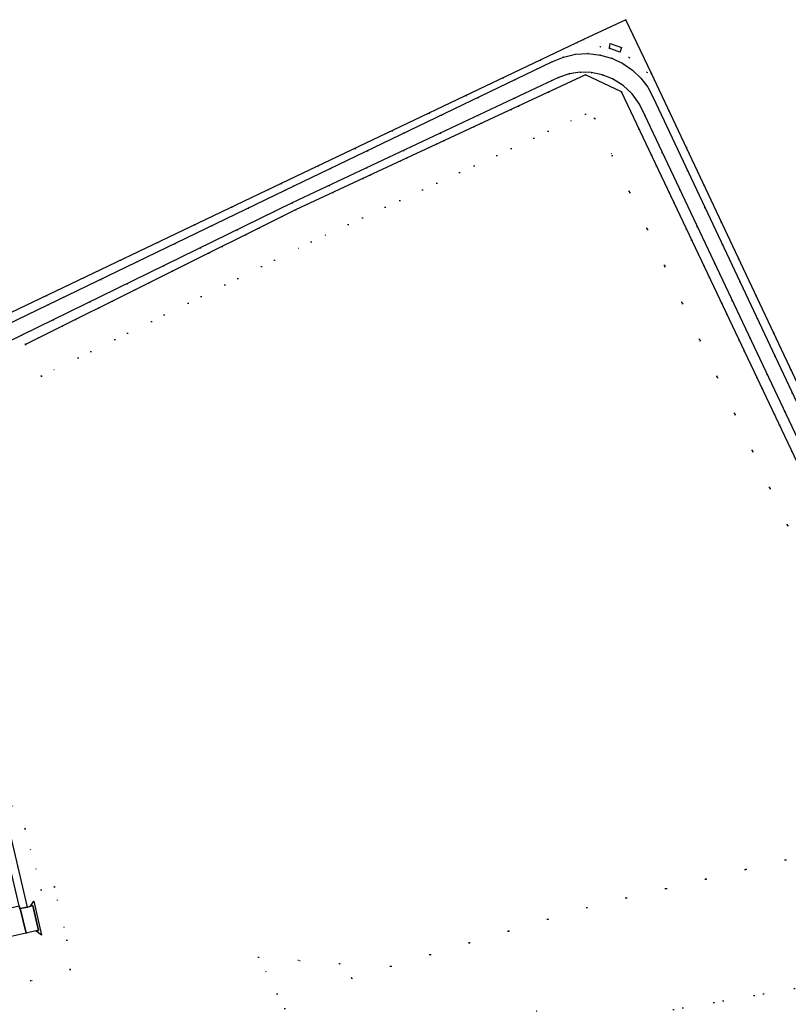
# Model space of a CAD drawing. Header units: metres. Extents: x 174791 to 179073, y 406431 to 409043.
# Tile 220 of 256: x 177256 to 177377, y 408281 to 408436. Entities that reach past the tile are written whole.
import ezdxf

# ---------------------------------------------------------------- set-up
doc = ezdxf.new("R2010")
doc.units = ezdxf.units.M
doc.linetypes.add('DOT', pattern=[6.35, 0, -6.35])
for name, color, linetype in [('scheiding_faunaraster', 254, 'Continuous'), ('scheiding_hek', 254, 'Continuous'), ('terreindeelbegroeid', 254, 'DOT'), ('wegdeel_opstelplaats', 254, 'Continuous'), ('wegdeel_rijbaan', 254, 'Continuous'), ('wegdeel_voetpad', 254, 'Continuous')]:
    doc.layers.add(name, color=color, linetype=linetype)

msp = doc.modelspace()

# ---------------------------------------------------------------- linework, layer by layer
at = {"layer": 'scheiding_faunaraster'}
msp.add_polyline3d([(177417.396, 408273.976, 0), (177421.013, 408272.81, 0), (177416.496, 408286.452, 0), (177350.971, 408424.667, 0), (177345.315, 408427.333, 0), (177299.671, 408406.067, 0), (177257.145, 408384.883, 0)], dxfattribs=at)
at = {"layer": 'scheiding_hek'}
for points in [[(177355.692, 408427.53, 0), (177351.658, 408436.003, 0), (177344.982, 408432.863, 0)], [(177344.982, 408432.863, 0), (177297.392, 408410.201, 0), (177248.808, 408387.033, 0)], [(177429.497, 408270.873, 0), (177397.959, 408337.839, 0), (177355.692, 408427.53, 0)]]:
    msp.add_polyline3d(points, dxfattribs=at)
at = {"layer": 'terreindeelbegroeid'}
for points in [[(177355.692, 408427.53, 0), (177354.975, 408427.738, 0), (177352.198, 408430.028, 0), (177347.657, 408431.704, 0), (177344.982, 408432.863, 0), (177351.658, 408436.003, 0)], [(177349.208, 408432.277, 0), (177349.078, 408431.611, 0), (177349.041, 408431.517, 0), (177350.737, 408430.913, 0), (177350.77, 408431.007, 0), (177350.996, 408431.643, 0)], [(177417.396, 408273.976, 0), (177414.589, 408274.881, 0), (177412.508, 408280.722, 0), (177411.24, 408284.283, 0), (177399.157, 408309.913, 0), (177346.77, 408420.456, 0), (177345.301, 408421.149, 0), (177302.102, 408401.022, 0), (177259.646, 408379.873, 0), (177257.145, 408384.883, 0), (177299.671, 408406.067, 0), (177345.315, 408427.333, 0), (177350.971, 408424.667, 0), (177416.496, 408286.452, 0), (177421.013, 408272.81, 0)]]:
    msp.add_polyline3d(points, close=True, dxfattribs=at)
for points in [[(177427.308, 408272.217, 0), (177355.971, 408423.758, 0), (177355.109, 408425.361, 0), (177354.007, 408426.809, 0), (177352.691, 408428.066, 0), (177351.194, 408429.101, 0), (177349.554, 408429.889, 0), (177347.669, 408430.439, 0), (177345.718, 408430.663, 0), (177343.758, 408430.554, 0), (177341.844, 408430.115, 0), (177340.032, 408429.359, 0), (177298.026, 408409.146, 0), (177260.66, 408391.09, 0), (177249.464, 408385.718, 0), (177248.808, 408387.033, 0), (177297.392, 408410.201, 0), (177344.982, 408432.863, 0), (177347.657, 408431.704, 0), (177352.198, 408430.028, 0), (177354.975, 408427.738, 0), (177355.692, 408427.53, 0), (177397.959, 408337.839, 0)], [(177416.496, 408286.452, 0), (177350.971, 408424.667, 0), (177345.315, 408427.333, 0), (177299.671, 408406.067, 0), (177257.145, 408384.883, 0), (177256.445, 408386.288, 0), (177261.5, 408388.75, 0), (177299.147, 408407.147, 0), (177341.057, 408426.924, 0), (177342.726, 408427.474, 0), (177344.465, 408427.728, 0), (177346.222, 408427.677, 0), (177347.944, 408427.324, 0), (177349.579, 408426.679, 0), (177351.236, 408425.642, 0), (177352.663, 408424.307, 0), (177353.808, 408422.723, 0), (177354.627, 408420.948, 0), (177394.618, 408336.376, 0)], [(177249.664, 408382.986, 0), (177256.445, 408386.288, 0), (177257.145, 408384.883, 0), (177259.646, 408379.873, 0), (177302.102, 408401.022, 0), (177345.301, 408421.149, 0), (177346.77, 408420.456, 0), (177399.157, 408309.913, 0)], [(177251.896, 408282.946, 0), (177264.183, 408286.443, 0), (177263.66, 408291.05, 0), (177261.727, 408299.462, 0), (177259.613, 408298.999, 0), (177257.09, 408308.592, 0), (177255.104, 408312.229, 0)], [(177255.104, 408312.229, 0), (177257.09, 408308.592, 0), (177259.613, 408298.999, 0), (177261.727, 408299.462, 0), (177263.66, 408291.05, 0), (177264.183, 408286.443, 0), (177251.896, 408282.946, 0)], [(177253.495, 408291.309, 0), (177257.269, 408292.188, 0), (177258.78, 408292.517, 0), (177259.661, 408291.831, 0), (177258.482, 408297.216, 0), (177257.918, 408296.398, 0), (177257.428, 408296.286, 0), (177254.796, 408307.512, 0)], [(177386.071, 408284.794, 0), (177340.092, 408276.836, 0), (177337.614, 408279.907, 0), (177330.273, 408277.228, 0), (177324.227, 408269.837, 0), (177307.517, 408265.916, 0), (177308.086, 408262.93, 0), (177311.185, 408259.993, 0), (177309.03, 408259.387, 0), (177302.329, 408257.87, 0), (177302.222, 408268.479, 0), (177302.767, 408269.507, 0), (177303.007, 408270.646, 0), (177302.923, 408271.807, 0), (177302.522, 408272.9, 0), (177301.835, 408273.839, 0), (177300.915, 408274.553, 0), (177293.859, 408288.371, 0), (177306.571, 408287.369, 0), (177308.54, 408285.105, 0), (177345.505, 408296.224, 0), (177389.281, 408306.706, 0)], [(177389.281, 408306.706, 0), (177345.505, 408296.224, 0), (177308.54, 408285.105, 0), (177306.571, 408287.369, 0), (177293.859, 408288.371, 0), (177300.915, 408274.553, 0)], [(177397.577, 408280.365, 0), (177318.141, 408261.949, 0), (177311.185, 408259.993, 0), (177308.086, 408262.93, 0), (177307.517, 408265.916, 0), (177324.227, 408269.837, 0), (177330.273, 408277.228, 0), (177337.614, 408279.907, 0), (177340.092, 408276.836, 0), (177386.071, 408284.794, 0)]]:
    msp.add_polyline3d(points, dxfattribs=at)
at = {"layer": 'wegdeel_opstelplaats'}
msp.add_polyline3d([(177349.208, 408432.277, 0), (177350.996, 408431.643, 0), (177350.77, 408431.007, 0), (177350.737, 408430.913, 0), (177349.041, 408431.517, 0), (177349.078, 408431.611, 0)], close=True, dxfattribs=at)
at = {"layer": 'wegdeel_rijbaan'}
for points in [[(177249.464, 408385.718, 0), (177260.66, 408391.09, 0), (177298.026, 408409.146, 0), (177340.032, 408429.359, 0), (177341.844, 408430.115, 0), (177343.758, 408430.554, 0), (177345.718, 408430.663, 0), (177347.669, 408430.439, 0), (177349.554, 408429.889, 0), (177351.194, 408429.101, 0), (177352.691, 408428.066, 0), (177354.007, 408426.809, 0), (177355.109, 408425.361, 0), (177355.971, 408423.758, 0), (177427.308, 408272.217, 0)], [(177394.618, 408336.376, 0), (177354.627, 408420.948, 0), (177353.808, 408422.723, 0), (177352.663, 408424.307, 0), (177351.236, 408425.642, 0), (177349.579, 408426.679, 0), (177347.944, 408427.324, 0), (177346.222, 408427.677, 0), (177344.465, 408427.728, 0), (177342.726, 408427.474, 0), (177341.057, 408426.924, 0), (177299.147, 408407.147, 0), (177261.5, 408388.75, 0), (177256.445, 408386.288, 0), (177249.664, 408382.986, 0)]]:
    msp.add_polyline3d(points, dxfattribs=at)
for points in [[(177256.139, 408296.487, 0), (177256.249, 408296.015, 0), (177256.339, 408296.036, 0), (177256.804, 408294.115, 0), (177257.269, 408292.188, 0), (177253.495, 408291.309, 0), (177237.912, 408287.68, 0), (177224.057, 408284.452, 0), (177216.324, 408282.651, 0), (177215.888, 408284.597, 0), (177215.43, 408286.542, 0), (177217.393, 408286.996, 0), (177216.481, 408290.902, 0), (177218.43, 408291.363, 0), (177217.971, 408293.311, 0), (177219.934, 408293.758, 0), (177235.128, 408297.3, 0), (177236.389, 408291.891, 0)], [(177259.661, 408291.831, 0), (177258.78, 408292.517, 0), (177259.2, 408292.605, 0), (177258.29, 408296.503, 0), (177257.918, 408296.398, 0), (177258.482, 408297.216, 0)], [(177258.78, 408292.517, 0), (177257.269, 408292.188, 0), (177256.804, 408294.115, 0), (177256.339, 408296.036, 0), (177257.428, 408296.286, 0), (177257.918, 408296.398, 0), (177258.29, 408296.503, 0), (177259.2, 408292.605, 0)]]:
    msp.add_polyline3d(points, close=True, dxfattribs=at)
at = {"layer": 'wegdeel_voetpad'}
msp.add_polyline3d([(177257.428, 408296.286, 0), (177256.339, 408296.036, 0), (177256.249, 408296.015, 0), (177256.139, 408296.487, 0), (177253.66, 408307.248, 0), (177254.796, 408307.512, 0)], close=True, dxfattribs=at)

doc.saveas('drawing.dxf')
